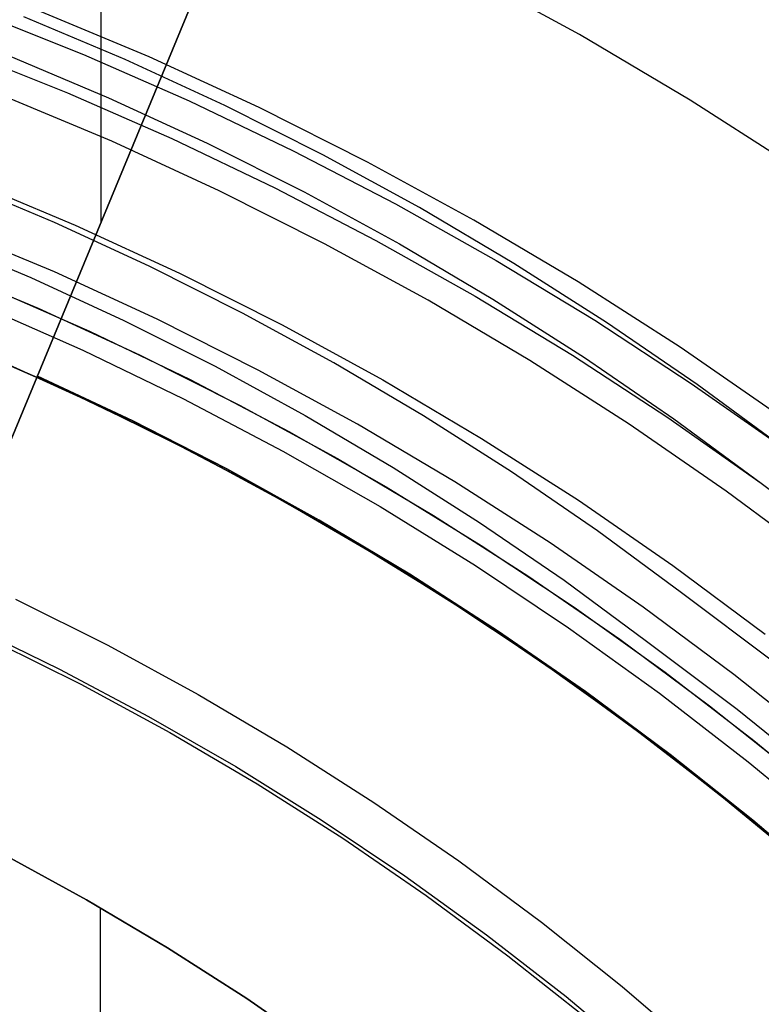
# Model space of a CAD drawing. Header units: millimetres. Extents: x 8926 to 10090, y -5004 to -3986.
# Tile 134 of 256: x 9517 to 9523, y -4336 to -4328. Entities that reach past the tile are written whole.
import ezdxf

# ---------------------------------------------------------------- set-up
doc = ezdxf.new("R2010")
doc.units = ezdxf.units.MM
for name, color, linetype in [('1', 7, 'Continuous'), ('COLOR EXT', 7, 'Continuous'), ('luz', 7, 'Continuous')]:
    doc.layers.add(name, color=color, linetype=linetype)
doc.layers.add('BLANCO METALICO', color=7, linetype='Continuous', true_color=0xededed)

msp = doc.modelspace()

# ---------------------------------------------------------------- linework, layer by layer
at = {"layer": '1', "color": 250, "true_color": 0x111111}
for p, q in [((9516.5814, -4327.8263, 98.6312), (9517.4251, -4328.1636, 98.6312)), ((9517.752, -4328.2021, 98.6312), (9516.9545, -4327.8663, 98.6312)), ((9516.4653, -4328.1313, 45.7922), (9517.299, -4328.4646, 45.7922)), ((9516.8339, -4328.1707, 45.7922), (9517.622, -4328.5026, 45.7922)), ((9517.4251, -4328.1636, 98.6312), (9518.2572, -4328.5286, 98.6312)), ((9518.5378, -4328.5646, 98.6312), (9517.752, -4328.2021, 98.6312)), ((9517.299, -4328.4646, 45.7922), (9518.1212, -4328.8252, 45.7922)), ((9517.622, -4328.5026, 45.7922), (9518.3985, -4328.8608, 45.7922)), ((9518.2572, -4328.5286, 98.6312), (9519.0767, -4328.9209, 98.6312)), ((9519.3109, -4328.9535, 98.6312), (9518.5378, -4328.5646, 98.6312)), ((9518.1212, -4328.8252, 45.7922), (9518.931, -4329.2129, 45.7922)), ((9518.3985, -4328.8608, 45.7922), (9519.1624, -4329.2451, 45.7922)), ((9519.0767, -4328.9209, 98.6312), (9519.8829, -4329.3401, 98.6312)), ((9520.0704, -4329.3683, 98.6312), (9519.3109, -4328.9535, 98.6312)), ((9517.1963, -4329.4867, 46.0441), (9516.4392, -4329.1679, 46.0441)), ((9518.931, -4329.2129, 45.7922), (9519.7275, -4329.6271, 45.7922)), ((9519.1624, -4329.2451, 45.7922), (9519.9129, -4329.6549, 45.7922)), ((9519.8829, -4329.3401, 98.6312), (9520.6747, -4329.7857, 98.6312)), ((9520.8155, -4329.8084, 98.6312), (9520.0704, -4329.3683, 98.6312)), ((9517.9422, -4329.8308, 46.0441), (9517.1963, -4329.4867, 46.0441)), ((9516.2656, -4329.6066, 98.1904), (9517.009, -4329.9196, 98.1904)), ((9519.7275, -4329.6271, 45.7922), (9520.51, -4330.0674, 45.7922)), ((9519.9129, -4329.6549, 45.7922), (9520.6491, -4330.0898, 45.7922)), ((9520.6747, -4329.7857, 98.6312), (9521.4514, -4330.2572, 98.6312)), ((9521.5453, -4330.2734, 98.6312), (9520.8155, -4329.8084, 98.6312)), ((9518.676, -4330.1999, 46.0441), (9517.9422, -4329.8308, 46.0441)), ((9517.009, -4329.9196, 98.1904), (9517.7414, -4330.2576, 98.1904)), ((9520.51, -4330.0674, 45.7922), (9521.2774, -4330.5333, 45.7922)), ((9520.6491, -4330.0898, 45.7922), (9521.3703, -4330.5493, 45.7922)), ((9519.397, -4330.5936, 46.0441), (9518.676, -4330.1999, 46.0441)), ((9517.7414, -4330.2576, 98.1904), (9518.462, -4330.62, 98.1904)), ((9521.4514, -4330.2572, 98.6312), (9522.212, -4330.7542, 98.6312)), ((9522.259, -4330.7628, 98.6312), (9521.5453, -4330.2734, 98.6312)), ((9521.2774, -4330.5333, 45.7922), (9522.029, -4331.0244, 45.7922)), ((9521.3703, -4330.5493, 45.7922), (9522.0755, -4331.0329, 45.7922)), ((9518.462, -4330.62, 98.1904), (9519.17, -4331.0066, 98.1904)), ((9520.1042, -4331.0114, 46.0441), (9519.397, -4330.5936, 46.0441)), ((9522.212, -4330.7542, 98.6312), (9522.9558, -4331.276, 98.6312)), ((9522.9558, -4331.276, 98.6312), (9522.259, -4330.7628, 98.6312)), ((9519.17, -4331.0066, 98.1904), (9519.8645, -4331.4169, 98.1904)), ((9520.797, -4331.4528, 46.0441), (9520.1042, -4331.0114, 46.0441)), ((9522.029, -4331.0244, 45.7922), (9522.764, -4331.54, 45.7922)), ((9522.0755, -4331.0329, 45.7922), (9522.764, -4331.54, 45.7922)), ((9519.8645, -4331.4169, 98.1904), (9520.5448, -4331.8503, 98.1904)), ((9521.4745, -4331.9174, 46.0441), (9520.797, -4331.4528, 46.0441)), ((9522.764, -4331.54, 45.7922), (9523.5147, -4332.1168, 45.7922)), ((9520.5448, -4331.8503, 98.1904), (9521.2101, -4332.3065, 98.1904)), ((9522.1359, -4332.4045, 46.0441), (9521.4745, -4331.9174, 46.0441)), ((9521.2101, -4332.3065, 98.1904), (9521.8596, -4332.7849, 98.1904)), ((9522.8629, -4332.9525, 46.0441), (9522.1359, -4332.4045, 46.0441)), ((9521.8596, -4332.7849, 98.1904), (9522.5734, -4333.323, 98.1904)), ((9522.5734, -4333.323, 98.1904), (9523.2681, -4333.8856, 98.1904)), ((9516.7967, -4334.4683, 48.3312), (9517.4478, -4334.8245, 48.3312)), ((9517.4478, -4334.8245, 96.1312), (9516.7967, -4334.4683, 96.1312)), ((9517.4478, -4334.8245, 48.3312), (9518.0863, -4335.203, 48.3312)), ((9518.0863, -4335.203, 96.1312), (9517.4478, -4334.8245, 96.1312)), ((9517.5551, -4334.886, 48.3312), (9517.5551, -4336.1731, 48.3312)), ((9517.5551, -4334.886, 96.1312), (9517.5551, -4336.2252, 96.1312)), ((9518.0863, -4335.203, 48.3312), (9518.7113, -4335.6032, 48.3312)), ((9518.7113, -4335.6032, 96.1312), (9518.0863, -4335.203, 96.1312)), ((9518.7113, -4335.6032, 48.3312), (9519.3221, -4336.0249, 48.3312)), ((9519.3221, -4336.0249, 96.1312), (9518.7113, -4335.6032, 96.1312))]:
    msp.add_line(p, q, dxfattribs=at)
at = {"layer": 'BLANCO METALICO', "color": 3, "true_color": 0x00ff00}
for p, q in [((9516.2554, -4329.8211, 218.114), (9517.0673, -4330.1614, 218.114)), ((9516.2554, -4329.8211, 218.114), (9517.0673, -4330.1614, 218.114)), ((9516.2554, -4329.8211, 220.9685), (9517.0673, -4330.1614, 220.9685)), ((9517.0673, -4330.1614, 218.114), (9517.8669, -4330.5296, 218.114)), ((9517.0673, -4330.1614, 218.114), (9517.8669, -4330.5296, 218.114)), ((9517.0673, -4330.1614, 220.9685), (9517.8669, -4330.5296, 220.9685)), ((9517.8669, -4330.5296, 218.114), (9518.6533, -4330.9251, 218.114)), ((9517.8669, -4330.5296, 218.114), (9518.6533, -4330.9251, 218.114)), ((9517.8669, -4330.5296, 220.9685), (9518.6533, -4330.9251, 220.9685)), ((9518.6533, -4330.9251, 218.114), (9519.4257, -4331.3475, 218.114)), ((9518.6533, -4330.9251, 218.114), (9519.4257, -4331.3475, 218.114)), ((9518.6533, -4330.9251, 220.9685), (9519.4257, -4331.3475, 220.9685)), ((9519.4257, -4331.3475, 218.114), (9520.183, -4331.7963, 218.114)), ((9519.4257, -4331.3475, 218.114), (9520.183, -4331.7963, 218.114)), ((9519.4257, -4331.3475, 220.9685), (9520.183, -4331.7963, 220.9685)), ((9520.183, -4331.7963, 218.114), (9520.9243, -4332.271, 218.114)), ((9520.183, -4331.7963, 218.114), (9520.9243, -4332.271, 218.114)), ((9520.183, -4331.7963, 220.9685), (9520.9243, -4332.271, 220.9685)), ((9520.9243, -4332.271, 218.114), (9521.6488, -4332.771, 218.114)), ((9520.9243, -4332.271, 218.114), (9521.6488, -4332.771, 218.114)), ((9520.9243, -4332.271, 220.9685), (9521.6488, -4332.771, 220.9685)), ((9521.6488, -4332.771, 218.114), (9522.3556, -4333.2957, 218.114)), ((9521.6488, -4332.771, 218.114), (9522.3556, -4333.2957, 218.114)), ((9521.6488, -4332.771, 220.9685), (9522.3556, -4333.2957, 220.9685)), ((9522.3556, -4333.2957, 218.114), (9523.0439, -4333.8445, 218.114)), ((9522.3556, -4333.2957, 218.114), (9523.0439, -4333.8445, 218.114)), ((9522.3556, -4333.2957, 220.9685), (9523.0439, -4333.8445, 220.9685))]:
    msp.add_line(p, q, dxfattribs=at)
at = {"layer": 'BLANCO METALICO'}
for p, q in [((9516.665, -4329.9887, 219.1163), (9517.4709, -4330.343, 219.1163)), ((9516.6108, -4330.1375, 247.3632), (9517.4186, -4330.4932, 247.3632)), ((9517.4709, -4330.343, 219.1163), (9518.264, -4330.725, 219.1163)), ((9517.2576, -4330.7952, 251.5104), (9516.4607, -4330.4451, 251.5104)), ((9517.2617, -4330.7972, 219.9163), (9516.4717, -4330.4498, 219.9163)), ((9516.4717, -4330.4498, 219.6163), (9517.2617, -4330.7972, 219.6163)), ((9517.4186, -4330.4932, 247.3632), (9518.2136, -4330.8768, 247.3632)), ((9516.7339, -4330.5615, 242.5324), (9517.5183, -4330.9171, 242.5324)), ((9518.264, -4330.725, 219.1163), (9519.0434, -4331.1341, 219.1163)), ((9518.0419, -4331.1728, 251.5104), (9517.2576, -4330.7952, 251.5104)), ((9518.0393, -4331.1717, 219.9163), (9517.2617, -4330.7972, 219.9163)), ((9517.2617, -4330.7972, 219.6163), (9518.0393, -4331.1717, 219.6163)), ((9518.2136, -4330.8768, 247.3632), (9518.9948, -4331.2878, 247.3632)), ((9517.5183, -4330.9171, 242.5324), (9518.2899, -4331.2995, 242.5324)), ((9519.0434, -4331.1341, 219.1163), (9519.8083, -4331.5698, 219.1163)), ((9518.8035, -4331.5727, 219.9163), (9518.0393, -4331.1717, 219.9163)), ((9518.0393, -4331.1717, 219.6163), (9518.8035, -4331.5727, 219.6163)), ((9518.8125, -4331.5776, 251.5104), (9518.0419, -4331.1728, 251.5104)), ((9518.9948, -4331.2878, 247.3632), (9519.7611, -4331.7258, 247.3632)), ((9518.2899, -4331.2995, 242.5324), (9519.0479, -4331.7082, 242.5324)), ((9519.5533, -4331.9999, 219.9163), (9518.8035, -4331.5727, 219.9163)), ((9518.8035, -4331.5727, 219.6163), (9519.5533, -4331.9999, 219.6163)), ((9519.5686, -4332.0089, 251.5104), (9518.8125, -4331.5776, 251.5104)), ((9519.8083, -4331.5698, 219.1163), (9520.5577, -4332.0317, 219.1163)), ((9519.0479, -4331.7082, 242.5324), (9519.7913, -4332.1428, 242.5324)), ((9519.7611, -4331.7258, 247.3632), (9520.5118, -4332.1903, 247.3632)), ((9520.288, -4332.4528, 219.9163), (9519.5533, -4331.9999, 219.9163)), ((9519.5533, -4331.9999, 219.6163), (9520.288, -4332.4528, 219.6163)), ((9520.3092, -4332.4662, 251.5104), (9519.5686, -4332.0089, 251.5104)), ((9520.5577, -4332.0317, 219.1163), (9521.2907, -4332.5192, 219.1163)), ((9519.7913, -4332.1428, 242.5324), (9520.5194, -4332.6028, 242.5324)), ((9520.5118, -4332.1903, 247.3632), (9521.2458, -4332.6805, 247.3632)), ((9516.8896, -4332.4544, 247.3632), (9517.6156, -4332.8179, 247.3632)), ((9521.0066, -4332.9307, 219.9163), (9520.288, -4332.4528, 219.9163)), ((9520.288, -4332.4528, 219.6163), (9521.0066, -4332.9307, 219.6163)), ((9521.0335, -4332.9491, 251.5104), (9520.3092, -4332.4662, 251.5104)), ((9521.2907, -4332.5192, 219.1163), (9522.0064, -4333.0317, 219.1163)), ((9520.5194, -4332.6028, 242.5324), (9521.2312, -4333.0875, 242.5324)), ((9516.5232, -4332.6593, 236.5324), (9517.2364, -4333.0068, 236.5324)), ((9521.2458, -4332.6805, 247.3632), (9521.9623, -4333.1961, 247.3632)), ((9516.6886, -4332.77, 251.5104), (9517.4031, -4333.1259, 251.5104)), ((9517.6156, -4332.8179, 247.3632), (9518.3285, -4333.2064, 247.3632)), ((9521.7083, -4333.4332, 219.9163), (9521.0066, -4332.9307, 219.9163)), ((9521.0066, -4332.9307, 219.6163), (9521.7083, -4333.4332, 219.6163)), ((9521.7405, -4333.4569, 251.5104), (9521.0335, -4332.9491, 251.5104)), ((9517.2364, -4333.0068, 236.5324), (9517.9371, -4333.3788, 236.5324)), ((9522.0064, -4333.0317, 219.1163), (9522.704, -4333.5686, 219.1163)), ((9517.4031, -4333.1259, 251.5104), (9518.1048, -4333.5064, 251.5104)), ((9521.2312, -4333.0875, 242.5324), (9521.9258, -4333.5965, 242.5324)), ((9518.3285, -4333.2064, 247.3632), (9519.0275, -4333.6194, 247.3632)), ((9521.9623, -4333.1961, 247.3632), (9522.6604, -4333.7363, 247.3632)), ((9517.9371, -4333.3788, 236.5324), (9518.6246, -4333.7747, 236.5324)), ((9522.3923, -4333.9595, 219.9163), (9521.7083, -4333.4332, 219.9163)), ((9521.7083, -4333.4332, 219.6163), (9522.3923, -4333.9595, 219.6163)), ((9522.4294, -4333.9889, 251.5104), (9521.7405, -4333.4569, 251.5104)), ((9518.1048, -4333.5064, 251.5104), (9518.7928, -4333.9111, 251.5104)), ((9521.9258, -4333.5965, 242.5324), (9522.6025, -4334.1291, 242.5324)), ((9522.704, -4333.5686, 219.1163), (9523.3827, -4334.1293, 219.1163)), ((9519.0275, -4333.6194, 247.3632), (9519.7117, -4334.0565, 247.3632)), ((9522.6604, -4333.7363, 247.3632), (9523.3393, -4334.3004, 247.3632)), ((9518.6246, -4333.7747, 236.5324), (9519.298, -4334.194, 236.5324)), ((9518.7928, -4333.9111, 251.5104), (9519.4664, -4334.3394, 251.5104)), ((9523.0576, -4334.5092, 219.9163), (9522.3923, -4333.9595, 219.9163)), ((9522.3923, -4333.9595, 219.6163), (9523.0576, -4334.5092, 219.6163)), ((9523.0993, -4334.5447, 251.5104), (9522.4294, -4333.9889, 251.5104)), ((9519.7117, -4334.0565, 247.3632), (9520.3803, -4334.5171, 247.3632)), ((9522.6025, -4334.1291, 242.5324), (9523.2605, -4334.6846, 242.5324)), ((9519.298, -4334.194, 236.5324), (9519.9565, -4334.6363, 236.5324)), ((9519.4664, -4334.3394, 251.5104), (9520.1246, -4334.7909, 251.5104)), ((9520.3803, -4334.5171, 247.3632), (9521.0325, -4335.0007, 247.3632)), ((9519.9565, -4334.6363, 236.5324), (9520.5994, -4335.1011, 236.5324)), ((9520.1246, -4334.7909, 251.5104), (9520.7668, -4335.265, 251.5104)), ((9521.0325, -4335.0007, 247.3632), (9521.6674, -4335.5067, 247.3632)), ((9520.5994, -4335.1011, 236.5324), (9521.2259, -4335.5878, 236.5324)), ((9520.7668, -4335.265, 251.5104), (9521.3921, -4335.7611, 251.5104)), ((9521.6674, -4335.5067, 247.3632), (9522.2844, -4336.0345, 247.3632)), ((9521.2259, -4335.5878, 236.5324), (9521.8353, -4336.0958, 236.5324))]:
    msp.add_line(p, q, dxfattribs=at)
at = {"layer": 'COLOR EXT', "color": 30, "true_color": 0xff8d00}
for p, q in [((9517.061, -4330.6967, 16.2621), (9520.121, -4323.3092, 16.2621)), ((9515.8166, -4333.7008, 21.4121), (9519.9321, -4323.7652, 21.4121)), ((9519.9321, -4323.7652, 26.5621), (9516.5824, -4331.8521, 26.5621)), ((9517.5643, -4329.4815, 26.5621), (9517.5643, -4325.5618, 26.5621)), ((9517.9688, -4328.505, 16.2621), (9517.9688, -4328.505, 26.5621)), ((9515.8166, -4333.7008, 19.7621), (9517.061, -4330.6967, 19.7621)), ((9517.061, -4330.6967, 19.7621), (9517.061, -4330.6967, 16.2621)), ((9517.061, -4330.6967, 16.2621), (9517.8137, -4331.0504, 16.2621)), ((9517.061, -4330.6967, 19.7621), (9517.8137, -4331.0504, 19.7621)), ((9517.8137, -4331.0504, 18.0121), (9517.061, -4330.6967, 18.0121)), ((9517.8137, -4331.0504, 16.2621), (9518.5542, -4331.429, 16.2621)), ((9517.8137, -4331.0504, 19.7621), (9518.5542, -4331.429, 19.7621)), ((9518.5542, -4331.429, 18.0121), (9517.8137, -4331.0504, 18.0121)), ((9518.5542, -4331.429, 16.2621), (9519.2817, -4331.832, 16.2621)), ((9518.5542, -4331.429, 19.7621), (9519.2817, -4331.832, 19.7621)), ((9519.2817, -4331.832, 18.0121), (9518.5542, -4331.429, 18.0121)), ((9519.2817, -4331.832, 16.2621), (9519.9954, -4332.259, 16.2621)), ((9519.2817, -4331.832, 19.7621), (9519.9954, -4332.259, 19.7621)), ((9519.9954, -4332.259, 18.0121), (9519.2817, -4331.832, 18.0121)), ((9519.9954, -4332.259, 16.2621), (9520.6945, -4332.7095, 16.2621)), ((9519.9954, -4332.259, 19.7621), (9520.6945, -4332.7095, 19.7621)), ((9520.6945, -4332.7095, 18.0121), (9519.9954, -4332.259, 18.0121)), ((9520.6945, -4332.7095, 16.2621), (9521.3783, -4333.183, 16.2621)), ((9520.6945, -4332.7095, 19.7621), (9521.3783, -4333.183, 19.7621)), ((9521.3783, -4333.183, 18.0121), (9520.6945, -4332.7095, 18.0121)), ((9521.3783, -4333.183, 16.2621), (9522.0459, -4333.679, 16.2621)), ((9521.3783, -4333.183, 19.7621), (9522.0459, -4333.679, 19.7621)), ((9522.0459, -4333.679, 18.0121), (9521.3783, -4333.183, 18.0121)), ((9522.0459, -4333.679, 16.2621), (9522.6966, -4334.1969, 16.2621)), ((9522.0459, -4333.679, 19.7621), (9522.6966, -4334.1969, 19.7621)), ((9522.6966, -4334.1969, 18.0121), (9522.0459, -4333.679, 18.0121)), ((9522.6966, -4334.1969, 16.2621), (9523.3298, -4334.7362, 16.2621)), ((9522.6966, -4334.1969, 19.7621), (9523.3298, -4334.7362, 19.7621)), ((9523.3298, -4334.7362, 18.0121), (9522.6966, -4334.1969, 18.0121))]:
    msp.add_line(p, q, dxfattribs=at)
at = {"layer": 'luz', "color": 7, "true_color": 0xffffff}
for p, q in [((9521.3324, -4328.006, -21.1584), (9520.4436, -4327.5197, -21.1584)), ((9517.9409, -4328.1812, -20.4331), (9517.0602, -4327.8119, -20.4331)), ((9522.2038, -4328.5226, -21.1584), (9521.3324, -4328.006, -21.1584)), ((9518.8084, -4328.5806, -20.4331), (9517.9409, -4328.1812, -20.4331)), ((9517.6483, -4328.8466, -20.1197), (9516.7907, -4328.4871, -20.1197)), ((9523.057, -4329.069, -21.1584), (9522.2038, -4328.5226, -21.1584)), ((9519.6615, -4329.0098, -20.4331), (9518.8084, -4328.5806, -20.4331)), ((9518.493, -4329.2356, -20.1197), (9517.6483, -4328.8466, -20.1197)), ((9520.4994, -4329.4681, -20.4331), (9519.6615, -4329.0098, -20.4331)), ((9516.5233, -4329.1571, -20.1197), (9517.3579, -4329.5071, -20.1197)), ((9519.3237, -4329.6535, -20.1197), (9518.493, -4329.2356, -20.1197)), ((9521.3209, -4329.9551, -20.4331), (9520.4994, -4329.4681, -20.4331)), ((9517.1956, -4329.8762, -20.0832), (9516.3738, -4329.5316, -20.0832)), ((9517.3579, -4329.5071, -20.1197), (9518.1799, -4329.8856, -20.1197)), ((9520.1395, -4330.0998, -20.1197), (9519.3237, -4329.6535, -20.1197)), ((9518.005, -4330.2489, -20.0832), (9517.1956, -4329.8762, -20.0832)), ((9518.1799, -4329.8856, -20.1197), (9518.9884, -4330.2923, -20.1197)), ((9522.1251, -4330.4701, -20.4331), (9521.3209, -4329.9551, -20.4331)), ((9520.9394, -4330.574, -20.1197), (9520.1395, -4330.0998, -20.1197)), ((9518.801, -4330.6493, -20.0832), (9518.005, -4330.2489, -20.0832)), ((9518.9884, -4330.2923, -20.1197), (9519.7824, -4330.7266, -20.1197)), ((9522.9111, -4331.0127, -20.4331), (9522.1251, -4330.4701, -20.4331)), ((9521.7225, -4331.0755, -20.1197), (9520.9394, -4330.574, -20.1197)), ((9519.5828, -4331.077, -20.0832), (9518.801, -4330.6493, -20.0832)), ((9519.7824, -4330.7266, -20.1197), (9520.5609, -4331.1881, -20.1197)), ((9520.3493, -4331.5314, -20.0832), (9519.5828, -4331.077, -20.0832)), ((9522.4878, -4331.6037, -20.1197), (9521.7225, -4331.0755, -20.1197)), ((9520.5609, -4331.1881, -20.1197), (9521.323, -4331.6762, -20.1197)), ((9521.0997, -4332.012, -20.0832), (9520.3493, -4331.5314, -20.0832)), ((9521.323, -4331.6762, -20.1197), (9522.0678, -4332.1903, -20.1197)), ((9523.2344, -4332.1581, -20.1197), (9522.4878, -4331.6037, -20.1197)), ((9521.833, -4332.5182, -20.0832), (9521.0997, -4332.012, -20.0832)), ((9522.0678, -4332.1903, -20.1197), (9522.7944, -4332.7298, -20.1197)), ((9522.5485, -4333.0494, -20.0832), (9521.833, -4332.5182, -20.0832)), ((9523.2452, -4333.6049, -20.0832), (9522.5485, -4333.0494, -20.0832))]:
    msp.add_line(p, q, dxfattribs=at)

doc.saveas('drawing.dxf')
